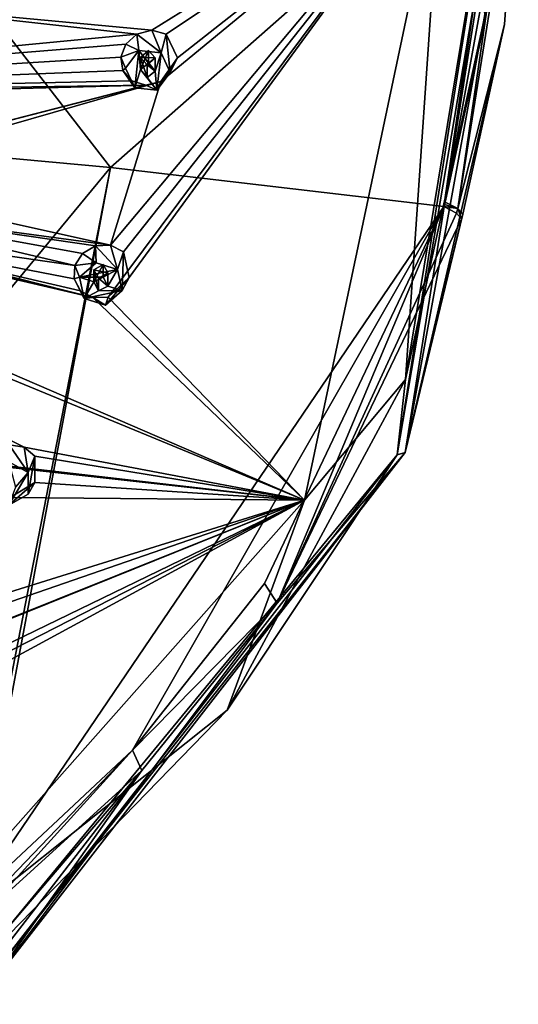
# Model space of a CAD drawing. Header units: millimetres. Extents: x -145 to 248, y -150 to 247.
# Tile 169 of 174: x 232 to 248, y 161 to 194. Entities that reach past the tile are written whole.
import ezdxf

# ---------------------------------------------------------------- set-up
doc = ezdxf.new("R2010")
doc.units = ezdxf.units.MM
doc.header["$LTSCALE"] = 65.185185
for name, color, linetype in [('1570', 7, 'CONTINUOUS'), ('1578', 7, 'CONTINUOUS'), ('1579', 7, 'CONTINUOUS'), ('1586', 7, 'CONTINUOUS'), ('1603', 7, 'CONTINUOUS'), ('1604', 7, 'CONTINUOUS'), ('1605', 7, 'CONTINUOUS'), ('1620', 7, 'CONTINUOUS'), ('1697', 7, 'CONTINUOUS'), ('1698', 7, 'CONTINUOUS'), ('1699', 7, 'CONTINUOUS'), ('1700', 7, 'CONTINUOUS'), ('1701', 7, 'CONTINUOUS'), ('1702', 7, 'CONTINUOUS'), ('1703', 7, 'CONTINUOUS'), ('1704', 7, 'CONTINUOUS'), ('1705', 7, 'CONTINUOUS'), ('1706', 7, 'CONTINUOUS'), ('1707', 7, 'CONTINUOUS'), ('1708', 7, 'CONTINUOUS'), ('1710', 7, 'CONTINUOUS'), ('1987', 7, 'CONTINUOUS'), ('1999', 7, 'CONTINUOUS'), ('2000', 7, 'CONTINUOUS')]:
    doc.layers.add(name, color=color, linetype=linetype)

msp = doc.modelspace()

# ---------------------------------------------------------------- linework, layer by layer
at = {"layer": '1570', "linetype": 'CONTINUOUS'}
for points in [[(248.286, 202.224, -25.128), (244.701, 179.657, -31.175), (248.5, 200.508, -36.293), (248.286, 202.224, -25.128)], [(248.5, 200.508, -36.293), (244.701, 179.657, -31.175), (248.032, 194.015, -38.026), (248.5, 200.508, -36.293)], [(248.032, 194.015, -38.026), (244.701, 179.657, -31.175), (246.638, 187.648, -39.73), (248.032, 194.015, -38.026)], [(246.638, 187.648, -39.73), (244.701, 179.657, -31.175), (246.616, 187.574, -39.75), (246.638, 187.648, -39.73)], [(246.593, 187.5, -39.769), (244.701, 179.657, -31.175), (240.407, 174.602, -43.25), (246.593, 187.5, -39.769)], [(246.616, 187.574, -39.75), (244.701, 179.657, -31.175), (246.593, 187.5, -39.769), (246.616, 187.574, -39.75)], [(244.701, 179.657, -31.175), (230.5, 161.407, -36.065), (240.407, 174.602, -43.25), (244.701, 179.657, -31.175)], [(240.407, 174.602, -43.25), (230.5, 161.407, -36.065), (235.868, 168.988, -44.792), (240.407, 174.602, -43.25)], [(235.868, 168.988, -44.792), (230.5, 161.407, -36.065), (230.5, 162.054, -38.48), (235.868, 168.988, -44.792)], [(230.5, 164.115, -46.171), (235.868, 168.988, -44.792), (230.5, 162.702, -40.896), (230.5, 164.115, -46.171)], [(230.5, 162.702, -40.896), (235.868, 168.988, -44.792), (230.5, 162.054, -38.48), (230.5, 162.702, -40.896)]]:
    msp.add_3dface(points, dxfattribs=at)
at = {"layer": '1578', "linetype": 'CONTINUOUS'}
for points in [[(223.367, 190.266, -46.911), (224.435, 202.63, -44.214), (234.825, 189.217, -44.265), (223.367, 190.266, -46.911)], [(224.435, 202.63, -44.214), (247.891, 200.746, -37.182), (234.825, 189.217, -44.265), (224.435, 202.63, -44.214)], [(234.825, 189.217, -44.265), (247.891, 200.746, -37.182), (245.997, 187.906, -40.618), (234.825, 189.217, -44.265)], [(245.997, 187.906, -40.618), (247.891, 200.746, -37.182), (246.019, 187.979, -40.599), (245.997, 187.906, -40.618)], [(247.891, 200.746, -37.182), (246.041, 188.052, -40.579), (246.019, 187.979, -40.599), (247.891, 200.746, -37.182)], [(246.041, 188.052, -40.579), (247.891, 200.746, -37.182), (247.42, 194.336, -38.896), (246.041, 188.052, -40.579)]]:
    msp.add_3dface(points, dxfattribs=at)
at = {"layer": '1579', "linetype": 'CONTINUOUS'}
for points in [[(223.367, 190.266, -46.911), (234.825, 189.217, -44.265), (214.973, 165.201, -51.389), (223.367, 190.266, -46.911)], [(214.973, 165.201, -51.389), (234.825, 189.217, -44.265), (229.984, 164.495, -46.941), (214.973, 165.201, -51.389)], [(234.825, 189.217, -44.265), (230.21, 164.679, -46.892), (229.984, 164.495, -46.941), (234.825, 189.217, -44.265)], [(234.825, 189.217, -44.265), (245.997, 187.906, -40.618), (230.21, 164.679, -46.892), (234.825, 189.217, -44.265)], [(230.21, 164.679, -46.892), (245.997, 187.906, -40.618), (235.554, 169.672, -45.531), (230.21, 164.679, -46.892)], [(235.554, 169.672, -45.531), (245.997, 187.906, -40.618), (239.987, 175.261, -44.018), (235.554, 169.672, -45.531)]]:
    msp.add_3dface(points, dxfattribs=at)
at = {"layer": '1586', "linetype": 'CONTINUOUS'}
for points in [[(241.327, 178.061, -30.568), (244.72, 182.108, -29.483), (245.939, 199.87, -24.724), (241.327, 178.061, -30.568)], [(244.72, 182.108, -29.483), (247.383, 194.351, -26.203), (245.939, 199.87, -24.724), (244.72, 182.108, -29.483)], [(238.733, 171.015, -32.456), (244.72, 182.108, -29.483), (241.327, 178.061, -30.568), (238.733, 171.015, -32.456)], [(226.344, 161.149, -35.099), (238.733, 171.015, -32.456), (241.327, 178.061, -30.568), (226.344, 161.149, -35.099)], [(229.871, 161.899, -34.898), (238.733, 171.015, -32.456), (226.344, 161.149, -35.099), (229.871, 161.899, -34.898)]]:
    msp.add_3dface(points, dxfattribs=at)
at = {"layer": '1603', "linetype": 'CONTINUOUS'}
for points in [[(245.997, 187.906, -40.618), (240.407, 174.602, -43.25), (239.987, 175.261, -44.018), (245.997, 187.906, -40.618)], [(240.407, 174.602, -43.25), (245.997, 187.906, -40.618), (246.431, 187.69, -40.295), (240.407, 174.602, -43.25)], [(246.593, 187.5, -39.769), (240.407, 174.602, -43.25), (246.431, 187.69, -40.295), (246.593, 187.5, -39.769)], [(240.407, 174.602, -43.25), (235.554, 169.672, -45.531), (239.987, 175.261, -44.018), (240.407, 174.602, -43.25)], [(240.407, 174.602, -43.25), (235.868, 168.988, -44.792), (235.554, 169.672, -45.531), (240.407, 174.602, -43.25)], [(230.21, 164.679, -46.892), (235.554, 169.672, -45.531), (230.423, 164.332, -46.61), (230.21, 164.679, -46.892)], [(235.554, 169.672, -45.531), (230.5, 164.115, -46.171), (230.423, 164.332, -46.61), (235.554, 169.672, -45.531)], [(235.868, 168.988, -44.792), (230.5, 164.115, -46.171), (235.554, 169.672, -45.531), (235.868, 168.988, -44.792)]]:
    msp.add_3dface(points, dxfattribs=at)
at = {"layer": '1604', "linetype": 'CONTINUOUS'}
for points in [[(245.997, 187.906, -40.618), (246.019, 187.979, -40.599), (246.475, 187.837, -40.256), (245.997, 187.906, -40.618)], [(246.019, 187.979, -40.599), (246.041, 188.052, -40.579), (246.475, 187.837, -40.256), (246.019, 187.979, -40.599)], [(246.431, 187.69, -40.295), (245.997, 187.906, -40.618), (246.475, 187.837, -40.256), (246.431, 187.69, -40.295)], [(246.593, 187.5, -39.769), (246.431, 187.69, -40.295), (246.475, 187.837, -40.256), (246.593, 187.5, -39.769)], [(246.638, 187.648, -39.73), (246.593, 187.5, -39.769), (246.475, 187.837, -40.256), (246.638, 187.648, -39.73)], [(246.638, 187.648, -39.73), (246.616, 187.574, -39.75), (246.593, 187.5, -39.769), (246.638, 187.648, -39.73)]]:
    msp.add_3dface(points, dxfattribs=at)
at = {"layer": '1605', "linetype": 'CONTINUOUS'}
for points in [[(246.041, 188.052, -40.579), (247.42, 194.336, -38.896), (248.334, 200.651, -36.826), (246.041, 188.052, -40.579)], [(246.475, 187.837, -40.256), (246.041, 188.052, -40.579), (248.334, 200.651, -36.826), (246.475, 187.837, -40.256)], [(248.5, 200.508, -36.293), (246.475, 187.837, -40.256), (248.334, 200.651, -36.826), (248.5, 200.508, -36.293)], [(248.5, 200.508, -36.293), (248.032, 194.015, -38.026), (246.475, 187.837, -40.256), (248.5, 200.508, -36.293)], [(248.032, 194.015, -38.026), (246.638, 187.648, -39.73), (246.475, 187.837, -40.256), (248.032, 194.015, -38.026)]]:
    msp.add_3dface(points, dxfattribs=at)
at = {"layer": '1620', "linetype": 'CONTINUOUS'}
for points in [[(244.701, 179.657, -31.175), (248.286, 202.224, -25.128), (244.431, 179.584, -30.463), (244.701, 179.657, -31.175)], [(248.286, 202.224, -25.128), (247.995, 202.014, -24.453), (244.431, 179.584, -30.463), (248.286, 202.224, -25.128)], [(247.995, 202.014, -24.453), (244.72, 182.108, -29.483), (244.431, 179.584, -30.463), (247.995, 202.014, -24.453)], [(247.383, 194.351, -26.203), (244.72, 182.108, -29.483), (247.995, 202.014, -24.453), (247.383, 194.351, -26.203)], [(244.72, 182.108, -29.483), (238.733, 171.015, -32.456), (244.431, 179.584, -30.463), (244.72, 182.108, -29.483)], [(238.733, 171.015, -32.456), (229.871, 161.899, -34.898), (244.431, 179.584, -30.463), (238.733, 171.015, -32.456)], [(244.431, 179.584, -30.463), (229.871, 161.899, -34.898), (230.315, 161.444, -35.323), (244.431, 179.584, -30.463)], [(230.5, 161.407, -36.065), (244.701, 179.657, -31.175), (230.315, 161.444, -35.323), (230.5, 161.407, -36.065)], [(244.701, 179.657, -31.175), (244.431, 179.584, -30.463), (230.315, 161.444, -35.323), (244.701, 179.657, -31.175)]]:
    msp.add_3dface(points, dxfattribs=at)
at = {"layer": '1697', "linetype": 'CONTINUOUS'}
for points in [[(235.328, 192.552, -20.947), (235.162, 192.914, -22.232), (235.233, 192.466, -22.395), (235.328, 192.552, -20.947)], [(236.82, 192.4, -20.987), (236.379, 191.814, -21.144), (237.068, 192.893, -22.926), (236.82, 192.4, -20.987)], [(237.068, 192.893, -22.926), (236.379, 191.814, -21.144), (236.512, 192.105, -22.967), (237.068, 192.893, -22.926)], [(235.633, 191.89, -21.124), (235.328, 192.552, -20.947), (235.233, 192.466, -22.395), (235.633, 191.89, -21.124)], [(235.533, 192.124, -22.608), (235.633, 191.89, -21.124), (235.233, 192.466, -22.395), (235.533, 192.124, -22.608)], [(236.003, 191.984, -22.82), (235.633, 191.89, -21.124), (235.533, 192.124, -22.608), (236.003, 191.984, -22.82)], [(236.379, 191.814, -21.144), (235.633, 191.89, -21.124), (236.003, 191.984, -22.82), (236.379, 191.814, -21.144)], [(236.512, 192.105, -22.967), (236.379, 191.814, -21.144), (236.003, 191.984, -22.82), (236.512, 192.105, -22.967)]]:
    msp.add_3dface(points, dxfattribs=at)
at = {"layer": '1698', "linetype": 'CONTINUOUS'}
for points in [[(235.328, 192.552, -20.947), (235.633, 191.89, -21.124), (235.769, 193.138, -20.789), (235.328, 192.552, -20.947)], [(235.769, 193.138, -20.789), (235.633, 191.89, -21.124), (235.825, 192.501, -20.96), (235.769, 193.138, -20.789)], [(236.514, 193.062, -20.81), (235.769, 193.138, -20.789), (236.322, 192.451, -20.974), (236.514, 193.062, -20.81)], [(236.322, 192.451, -20.974), (235.769, 193.138, -20.789), (236.1, 192.716, -20.902), (236.322, 192.451, -20.974)], [(236.1, 192.716, -20.902), (235.769, 193.138, -20.789), (235.825, 192.501, -20.96), (236.1, 192.716, -20.902)], [(236.379, 191.814, -21.144), (236.514, 193.062, -20.81), (236.322, 192.451, -20.974), (236.379, 191.814, -21.144)], [(236.379, 191.814, -21.144), (236.82, 192.4, -20.987), (236.514, 193.062, -20.81), (236.379, 191.814, -21.144)], [(235.633, 191.89, -21.124), (236.379, 191.814, -21.144), (235.825, 192.501, -20.96), (235.633, 191.89, -21.124)], [(235.825, 192.501, -20.96), (236.379, 191.814, -21.144), (236.047, 192.236, -21.031), (235.825, 192.501, -20.96)], [(236.379, 191.814, -21.144), (236.322, 192.451, -20.974), (236.047, 192.236, -21.031), (236.379, 191.814, -21.144)]]:
    msp.add_3dface(points, dxfattribs=at)
at = {"layer": '1699', "linetype": 'CONTINUOUS'}
for points in [[(235.825, 192.501, -20.96), (236.047, 192.236, -21.031), (235.825, 192.906, -22.469), (235.825, 192.501, -20.96)], [(235.825, 192.906, -22.469), (236.047, 192.236, -21.031), (236.047, 192.663, -22.623), (235.825, 192.906, -22.469)], [(236.322, 192.451, -20.974), (236.322, 192.9, -22.65), (236.047, 192.663, -22.623), (236.322, 192.451, -20.974)], [(236.047, 192.236, -21.031), (236.322, 192.451, -20.974), (236.047, 192.663, -22.623), (236.047, 192.236, -21.031)]]:
    msp.add_3dface(points, dxfattribs=at)
at = {"layer": '1700', "linetype": 'CONTINUOUS'}
for points in [[(235.331, 193.36, -22.155), (235.769, 193.138, -20.789), (235.704, 193.694, -22.187), (235.331, 193.36, -22.155)], [(235.704, 193.694, -22.187), (236.514, 193.062, -20.81), (236.204, 193.823, -22.328), (235.704, 193.694, -22.187)], [(235.769, 193.138, -20.789), (236.514, 193.062, -20.81), (235.704, 193.694, -22.187), (235.769, 193.138, -20.789)], [(236.204, 193.823, -22.328), (236.514, 193.062, -20.81), (236.684, 193.691, -22.542), (236.204, 193.823, -22.328)], [(236.514, 193.062, -20.81), (236.82, 192.4, -20.987), (236.684, 193.691, -22.542), (236.514, 193.062, -20.81)], [(236.82, 192.4, -20.987), (237.068, 192.893, -22.926), (236.684, 193.691, -22.542), (236.82, 192.4, -20.987)], [(235.162, 192.914, -22.232), (235.769, 193.138, -20.789), (235.331, 193.36, -22.155), (235.162, 192.914, -22.232)], [(235.162, 192.914, -22.232), (235.328, 192.552, -20.947), (235.769, 193.138, -20.789), (235.162, 192.914, -22.232)]]:
    msp.add_3dface(points, dxfattribs=at)
at = {"layer": '1701', "linetype": 'CONTINUOUS'}
for points in [[(236.1, 192.716, -20.902), (235.825, 192.501, -20.96), (236.099, 193.143, -22.494), (236.1, 192.716, -20.902)], [(235.825, 192.501, -20.96), (235.825, 192.906, -22.469), (236.099, 193.143, -22.494), (235.825, 192.501, -20.96)], [(236.322, 192.9, -22.65), (236.1, 192.716, -20.902), (236.099, 193.143, -22.494), (236.322, 192.9, -22.65)], [(236.322, 192.451, -20.974), (236.1, 192.716, -20.902), (236.322, 192.9, -22.65), (236.322, 192.451, -20.974)]]:
    msp.add_3dface(points, dxfattribs=at)
at = {"layer": '1702', "linetype": 'CONTINUOUS'}
for points in [[(233.784, 185.535, -22.827), (233.625, 185.931, -24.103), (233.596, 185.478, -24.267), (233.784, 185.535, -22.827)], [(233.94, 184.827, -23.016), (233.784, 185.535, -22.827), (233.596, 185.478, -24.267), (233.94, 184.827, -23.016)], [(233.809, 185.084, -24.494), (233.94, 184.827, -23.016), (233.596, 185.478, -24.267), (233.809, 185.084, -24.494)], [(235.21, 185.088, -22.947), (234.653, 184.603, -23.076), (235.448, 185.531, -24.898), (235.21, 185.088, -22.947)], [(235.448, 185.531, -24.898), (234.653, 184.603, -23.076), (234.743, 184.871, -24.905), (235.448, 185.531, -24.898)], [(234.23, 184.854, -24.731), (233.94, 184.827, -23.016), (233.809, 185.084, -24.494), (234.23, 184.854, -24.731)], [(234.653, 184.603, -23.076), (233.94, 184.827, -23.016), (234.23, 184.854, -24.731), (234.653, 184.603, -23.076)], [(234.743, 184.871, -24.905), (234.653, 184.603, -23.076), (234.23, 184.854, -24.731), (234.743, 184.871, -24.905)]]:
    msp.add_3dface(points, dxfattribs=at)
at = {"layer": '1703', "linetype": 'CONTINUOUS'}
for points in [[(234.341, 186.02, -22.697), (233.784, 185.535, -22.827), (235.054, 185.796, -22.757), (234.341, 186.02, -22.697)], [(235.054, 185.796, -22.757), (233.784, 185.535, -22.827), (234.574, 185.541, -22.825), (235.054, 185.796, -22.757)], [(234.735, 185.237, -22.907), (235.054, 185.796, -22.757), (234.574, 185.541, -22.825), (234.735, 185.237, -22.907)], [(235.21, 185.088, -22.947), (235.054, 185.796, -22.757), (234.735, 185.237, -22.907), (235.21, 185.088, -22.947)], [(234.574, 185.541, -22.825), (233.784, 185.535, -22.827), (234.259, 185.386, -22.867), (234.574, 185.541, -22.825)], [(233.784, 185.535, -22.827), (233.94, 184.827, -23.016), (234.259, 185.386, -22.867), (233.784, 185.535, -22.827)], [(234.259, 185.386, -22.867), (233.94, 184.827, -23.016), (234.42, 185.082, -22.948), (234.259, 185.386, -22.867)], [(233.94, 184.827, -23.016), (234.653, 184.603, -23.076), (235.21, 185.088, -22.947), (233.94, 184.827, -23.016)], [(233.94, 184.827, -23.016), (235.21, 185.088, -22.947), (234.42, 185.082, -22.948), (233.94, 184.827, -23.016)], [(235.21, 185.088, -22.947), (234.735, 185.237, -22.907), (234.42, 185.082, -22.948), (235.21, 185.088, -22.947)]]:
    msp.add_3dface(points, dxfattribs=at)
at = {"layer": '1704', "linetype": 'CONTINUOUS'}
for points in [[(234.259, 185.386, -22.867), (234.42, 185.082, -22.948), (234.259, 185.79, -24.375), (234.259, 185.386, -22.867)], [(234.259, 185.79, -24.375), (234.42, 185.082, -22.948), (234.419, 185.509, -24.54), (234.259, 185.79, -24.375)], [(234.735, 185.237, -22.907), (234.735, 185.686, -24.583), (234.419, 185.509, -24.54), (234.735, 185.237, -22.907)], [(234.42, 185.082, -22.948), (234.735, 185.237, -22.907), (234.419, 185.509, -24.54), (234.42, 185.082, -22.948)]]:
    msp.add_3dface(points, dxfattribs=at)
at = {"layer": '1705', "linetype": 'CONTINUOUS'}
for points in [[(234.315, 186.586, -24.092), (235.054, 185.796, -22.757), (234.822, 186.613, -24.26), (234.315, 186.586, -24.092)], [(234.822, 186.613, -24.26), (235.054, 185.796, -22.757), (235.253, 186.388, -24.498), (234.822, 186.613, -24.26)], [(233.625, 185.931, -24.103), (234.341, 186.02, -22.697), (233.884, 186.333, -24.038), (233.625, 185.931, -24.103)], [(233.884, 186.333, -24.038), (234.341, 186.02, -22.697), (234.315, 186.586, -24.092), (233.884, 186.333, -24.038)], [(234.341, 186.02, -22.697), (235.054, 185.796, -22.757), (234.315, 186.586, -24.092), (234.341, 186.02, -22.697)], [(235.054, 185.796, -22.757), (235.21, 185.088, -22.947), (235.253, 186.388, -24.498), (235.054, 185.796, -22.757)], [(235.21, 185.088, -22.947), (235.448, 185.531, -24.898), (235.253, 186.388, -24.498), (235.21, 185.088, -22.947)], [(233.625, 185.931, -24.103), (233.784, 185.535, -22.827), (234.341, 186.02, -22.697), (233.625, 185.931, -24.103)]]:
    msp.add_3dface(points, dxfattribs=at)
at = {"layer": '1706', "linetype": 'CONTINUOUS'}
for points in [[(234.574, 185.541, -22.825), (234.259, 185.386, -22.867), (234.574, 185.968, -24.417), (234.574, 185.541, -22.825)], [(234.259, 185.386, -22.867), (234.259, 185.79, -24.375), (234.574, 185.968, -24.417), (234.259, 185.386, -22.867)], [(234.735, 185.686, -24.583), (234.574, 185.541, -22.825), (234.574, 185.968, -24.417), (234.735, 185.686, -24.583)], [(234.735, 185.237, -22.907), (234.574, 185.541, -22.825), (234.735, 185.686, -24.583), (234.735, 185.237, -22.907)]]:
    msp.add_3dface(points, dxfattribs=at)
at = {"layer": '1707', "linetype": 'CONTINUOUS'}
for points in [[(232.062, 178.258, -24.777), (231.413, 177.896, -24.874), (232.279, 178.655, -26.741), (232.062, 178.258, -24.777)], [(232.279, 178.655, -26.741), (231.413, 177.896, -24.874), (231.456, 178.15, -26.706), (232.279, 178.655, -26.741)]]:
    msp.add_3dface(points, dxfattribs=at)
at = {"layer": '1708', "linetype": 'CONTINUOUS'}
for points in [[(232.062, 178.982, -24.582), (231.413, 179.345, -24.485), (231.629, 178.5, -24.712), (232.062, 178.982, -24.582)], [(231.413, 177.896, -24.874), (232.062, 178.258, -24.777), (232.062, 178.982, -24.582), (231.413, 177.896, -24.874)], [(231.413, 177.896, -24.874), (232.062, 178.982, -24.582), (231.629, 178.5, -24.712), (231.413, 177.896, -24.874)]]:
    msp.add_3dface(points, dxfattribs=at)
at = {"layer": '1710', "linetype": 'CONTINUOUS'}
for points in [[(231.413, 179.345, -24.485), (232.062, 178.982, -24.582), (231.425, 179.912, -25.88), (231.413, 179.345, -24.485)], [(231.425, 179.912, -25.88), (232.062, 178.982, -24.582), (231.918, 179.837, -26.075), (231.425, 179.912, -25.88)], [(231.918, 179.837, -26.075), (232.062, 178.982, -24.582), (232.282, 179.531, -26.336), (231.918, 179.837, -26.075)], [(232.062, 178.258, -24.777), (232.279, 178.655, -26.741), (232.282, 179.531, -26.336), (232.062, 178.258, -24.777)], [(232.062, 178.982, -24.582), (232.062, 178.258, -24.777), (232.282, 179.531, -26.336), (232.062, 178.982, -24.582)]]:
    msp.add_3dface(points, dxfattribs=at)
at = {"layer": '1987', "linetype": 'CONTINUOUS'}
for points in [[(236.204, 193.823, -22.328), (245.939, 199.87, -24.724), (225.512, 194.819, -18.811), (236.204, 193.823, -22.328)], [(241.327, 178.061, -30.568), (245.939, 199.87, -24.724), (234.743, 184.871, -24.905), (241.327, 178.061, -30.568)], [(245.939, 199.87, -24.724), (235.448, 185.531, -24.898), (234.743, 184.871, -24.905), (245.939, 199.87, -24.724)], [(245.939, 199.87, -24.724), (236.512, 192.105, -22.967), (234.822, 186.613, -24.26), (245.939, 199.87, -24.724)], [(245.939, 199.87, -24.724), (234.822, 186.613, -24.26), (235.253, 186.388, -24.498), (245.939, 199.87, -24.724)], [(235.448, 185.531, -24.898), (245.939, 199.87, -24.724), (235.253, 186.388, -24.498), (235.448, 185.531, -24.898)], [(245.939, 199.87, -24.724), (236.204, 193.823, -22.328), (236.684, 193.691, -22.542), (245.939, 199.87, -24.724)], [(245.939, 199.87, -24.724), (237.068, 192.893, -22.926), (236.512, 192.105, -22.967), (245.939, 199.87, -24.724)], [(237.068, 192.893, -22.926), (245.939, 199.87, -24.724), (236.684, 193.691, -22.542), (237.068, 192.893, -22.926)], [(214.564, 191.667, -17.629), (235.704, 193.694, -22.187), (225.512, 194.819, -18.811), (214.564, 191.667, -17.629)], [(235.704, 193.694, -22.187), (236.204, 193.823, -22.328), (225.512, 194.819, -18.811), (235.704, 193.694, -22.187)], [(235.331, 193.36, -22.155), (235.704, 193.694, -22.187), (214.564, 191.667, -17.629), (235.331, 193.36, -22.155)], [(235.162, 192.914, -22.232), (235.331, 193.36, -22.155), (214.564, 191.667, -17.629), (235.162, 192.914, -22.232)], [(235.233, 192.466, -22.395), (235.162, 192.914, -22.232), (214.564, 191.667, -17.629), (235.233, 192.466, -22.395)], [(241.327, 178.061, -30.568), (206.005, 192.631, -16.508), (231.918, 179.837, -26.075), (241.327, 178.061, -30.568)], [(206.005, 192.631, -16.508), (241.327, 178.061, -30.568), (213.963, 189.88, -18.108), (206.005, 192.631, -16.508)], [(206.005, 192.631, -16.508), (231.425, 179.912, -25.88), (231.918, 179.837, -26.075), (206.005, 192.631, -16.508)], [(235.533, 192.124, -22.608), (235.233, 192.466, -22.395), (214.564, 191.667, -17.629), (235.533, 192.124, -22.608)], [(236.003, 191.984, -22.82), (235.533, 192.124, -22.608), (214.564, 191.667, -17.629), (236.003, 191.984, -22.82)], [(236.003, 191.984, -22.82), (214.564, 191.667, -17.629), (215.003, 191.423, -17.766), (236.003, 191.984, -22.82)], [(236.003, 191.984, -22.82), (215.003, 191.423, -17.766), (224.563, 189.033, -20.362), (236.003, 191.984, -22.82)], [(236.512, 192.105, -22.967), (236.003, 191.984, -22.82), (224.563, 189.033, -20.362), (236.512, 192.105, -22.967)], [(236.512, 192.105, -22.967), (224.563, 189.033, -20.362), (224.998, 188.797, -20.547), (236.512, 192.105, -22.967)], [(234.822, 186.613, -24.26), (236.512, 192.105, -22.967), (224.998, 188.797, -20.547), (234.822, 186.613, -24.26)], [(241.327, 178.061, -30.568), (234.23, 184.854, -24.731), (213.963, 189.88, -18.108), (241.327, 178.061, -30.568)], [(234.23, 184.854, -24.731), (214.477, 189.86, -18.185), (213.963, 189.88, -18.108), (234.23, 184.854, -24.731)], [(214.477, 189.86, -18.185), (234.23, 184.854, -24.731), (223.963, 187.25, -20.839), (214.477, 189.86, -18.185)], [(225.203, 187.907, -20.906), (234.822, 186.613, -24.26), (224.998, 188.797, -20.547), (225.203, 187.907, -20.906)], [(233.625, 185.931, -24.103), (225.203, 187.907, -20.906), (224.477, 187.249, -20.962), (233.625, 185.931, -24.103)], [(233.625, 185.931, -24.103), (233.884, 186.333, -24.038), (225.203, 187.907, -20.906), (233.625, 185.931, -24.103)], [(233.884, 186.333, -24.038), (234.315, 186.586, -24.092), (225.203, 187.907, -20.906), (233.884, 186.333, -24.038)], [(234.315, 186.586, -24.092), (234.822, 186.613, -24.26), (225.203, 187.907, -20.906), (234.315, 186.586, -24.092)], [(234.23, 184.854, -24.731), (224.477, 187.249, -20.962), (223.963, 187.25, -20.839), (234.23, 184.854, -24.731)], [(233.596, 185.478, -24.267), (233.625, 185.931, -24.103), (224.477, 187.249, -20.962), (233.596, 185.478, -24.267)], [(234.23, 184.854, -24.731), (233.809, 185.084, -24.494), (224.477, 187.249, -20.962), (234.23, 184.854, -24.731)], [(233.809, 185.084, -24.494), (233.596, 185.478, -24.267), (224.477, 187.249, -20.962), (233.809, 185.084, -24.494)], [(241.327, 178.061, -30.568), (234.743, 184.871, -24.905), (234.23, 184.854, -24.731), (241.327, 178.061, -30.568)], [(227.619, 173.793, -27.695), (241.327, 178.061, -30.568), (220.069, 180.513, -22.644), (227.619, 173.793, -27.695)], [(241.327, 178.061, -30.568), (220.548, 180.361, -22.808), (220.069, 180.513, -22.644), (241.327, 178.061, -30.568)], [(241.327, 178.061, -30.568), (231.456, 178.15, -26.706), (220.548, 180.361, -22.808), (241.327, 178.061, -30.568)], [(241.327, 178.061, -30.568), (231.918, 179.837, -26.075), (232.282, 179.531, -26.336), (241.327, 178.061, -30.568)], [(232.279, 178.655, -26.741), (241.327, 178.061, -30.568), (232.282, 179.531, -26.336), (232.279, 178.655, -26.741)], [(241.327, 178.061, -30.568), (232.279, 178.655, -26.741), (231.456, 178.15, -26.706), (241.327, 178.061, -30.568)], [(226.344, 161.149, -35.099), (241.327, 178.061, -30.568), (221.908, 167.53, -29.722), (226.344, 161.149, -35.099)], [(221.908, 167.53, -29.722), (241.327, 178.061, -30.568), (222.298, 168.325, -29.338), (221.908, 167.53, -29.722)], [(241.327, 178.061, -30.568), (226.795, 172.236, -28.29), (222.113, 168.744, -29.048), (241.327, 178.061, -30.568)], [(241.327, 178.061, -30.568), (222.113, 168.744, -29.048), (222.298, 168.325, -29.338), (241.327, 178.061, -30.568)], [(241.327, 178.061, -30.568), (227.699, 172.566, -28.372), (226.795, 172.236, -28.29), (241.327, 178.061, -30.568)], [(241.327, 178.061, -30.568), (227.619, 173.793, -27.695), (227.9, 173.422, -27.973), (241.327, 178.061, -30.568)], [(227.699, 172.566, -28.372), (241.327, 178.061, -30.568), (227.9, 173.422, -27.973), (227.699, 172.566, -28.372)]]:
    msp.add_3dface(points, dxfattribs=at)
at = {"layer": '1999', "linetype": 'CONTINUOUS'}
for points in [[(234.259, 185.79, -24.375), (234.735, 185.686, -24.583), (234.574, 185.968, -24.417), (234.259, 185.79, -24.375)], [(234.735, 185.686, -24.583), (234.259, 185.79, -24.375), (234.419, 185.509, -24.54), (234.735, 185.686, -24.583)]]:
    msp.add_3dface(points, dxfattribs=at)
at = {"layer": '2000', "linetype": 'CONTINUOUS'}
for points in [[(235.825, 192.906, -22.469), (236.322, 192.9, -22.65), (236.099, 193.143, -22.494), (235.825, 192.906, -22.469)], [(236.322, 192.9, -22.65), (235.825, 192.906, -22.469), (236.047, 192.663, -22.623), (236.322, 192.9, -22.65)]]:
    msp.add_3dface(points, dxfattribs=at)

doc.saveas('drawing.dxf')
